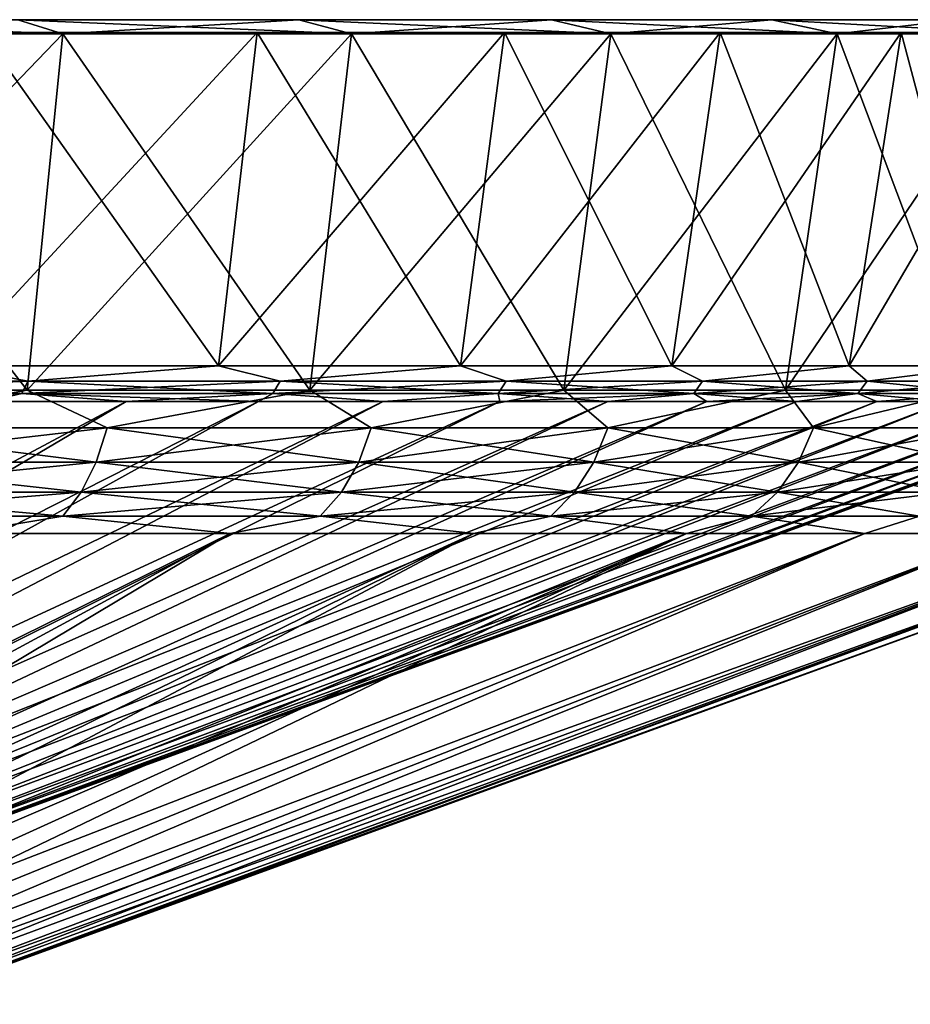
# Model space of a CAD drawing. Header units: metres. Extents: x -109 to 109, y -63 to 140.
# Tile 201 of 256: x -58.5 to -48.97, y 129.47 to 140. Entities that reach past the tile are written whole.
import ezdxf

# ---------------------------------------------------------------- set-up
doc = ezdxf.new("R2010")
doc.units = ezdxf.units.M
doc.layers.add('solid_502308_SW0001', color=7, linetype='CONTINUOUS')

msp = doc.modelspace()

# ---------------------------------------------------------------- linework, layer by layer
at = {"layer": 'solid_502308_SW0001'}
for points in [[(-45.081463, 140, -3.814986), (-107.918533, 140, -3.814986), (-108.149307, 140)], [(-44.850693, 140), (-45.081463, 140, -3.814986), (-108.149307, 140)], [(-107.918533, 140, 3.814986), (-44.850693, 140), (-108.149307, 140)], [(-45.770424, 140, -7.574361), (-107.229576, 140, -7.574361), (-107.918533, 140, -3.814986)], [(-45.081463, 140, -3.814986), (-45.770424, 140, -7.574361), (-107.918533, 140, -3.814986)], [(-107.918533, 140, 3.814986), (-45.081463, 140, 3.814986), (-44.850693, 140)], [(-107.918533, 140, 3.814986), (-107.229576, 140, 7.574361), (-45.081463, 140, 3.814986)], [(-46.907372, 140, -11.222939), (-106.092628, 140, -11.222939), (-107.229576, 140, -7.574361)], [(-45.770424, 140, -7.574361), (-46.907372, 140, -11.222939), (-107.229576, 140, -7.574361)], [(-107.229576, 140, 7.574361), (-45.770424, 140, 7.574361), (-45.081463, 140, 3.814986)], [(-107.229576, 140, 7.574361), (-106.092628, 140, 11.222939), (-45.770424, 140, 7.574361)], [(-48.475945, 140, -14.708169), (-104.524055, 140, -14.708169), (-106.092628, 140, -11.222939)], [(-46.907372, 140, -11.222939), (-48.475945, 140, -14.708169), (-106.092628, 140, -11.222939)], [(-106.092628, 140, 11.222939), (-46.907372, 140, 11.222939), (-45.770424, 140, 7.574361)], [(-106.092628, 140, 11.222939), (-104.524055, 140, 14.708169), (-46.907372, 140, 11.222939)], [(-50.453014, 140, -17.97867), (-102.546989, 140, -17.97867), (-104.524055, 140, -14.708169)], [(-48.475945, 140, -14.708169), (-50.453014, 140, -17.97867), (-104.524055, 140, -14.708169)], [(-104.524055, 140, 14.708169), (-48.475945, 140, 14.708169), (-46.907372, 140, 11.222939)], [(-104.524055, 140, 14.708169), (-102.546989, 140, 17.97867), (-48.475945, 140, 14.708169)], [(-52.810112, 140, -20.987326), (-100.189888, 140, -20.987326), (-102.546989, 140, -17.97867)], [(-50.453014, 140, -17.97867), (-52.810112, 140, -20.987326), (-102.546989, 140, -17.97867)], [(-102.546989, 140, 17.97867), (-50.453014, 140, 17.97867), (-48.475945, 140, 14.708169)], [(-102.546989, 140, 17.97867), (-100.189888, 140, 20.987326), (-50.453014, 140, 17.97867)], [(-55.512733, 140, -23.689938), (-97.487267, 140, -23.689938), (-100.189888, 140, -20.987326)], [(-52.810112, 140, -20.987326), (-55.512733, 140, -23.689938), (-100.189888, 140, -20.987326)], [(-100.189888, 140, 20.987326), (-52.810112, 140, 20.987326), (-50.453014, 140, 17.97867)], [(-100.189888, 140, 20.987326), (-97.487267, 140, 23.689938), (-52.810112, 140, 20.987326)], [(-55.512733, 140, -23.689938), (-58.521206, 140, -26.046907), (-97.487267, 140, -23.689938)], [(-97.487267, 140, 23.689938), (-55.512733, 140, 23.689938), (-52.810112, 140, 20.987326)], [(-97.487267, 140, 23.689938), (-94.47879, 140, 26.046907), (-55.512733, 140, 23.689938)], [(-94.47879, 140, 26.046907), (-58.521206, 140, 26.046907), (-55.512733, 140, 23.689938)], [(-58.037838, 139.850006, 26.746935), (-58.521206, 140, 26.046907), (-61.791977, 140, 28.02413)], [(-61.396564, 139.850006, 28.777357), (-58.037838, 139.850006, 26.746935), (-61.791977, 140, 28.02413)], [(-58.037838, 139.850006, -26.746935), (-61.396564, 139.850006, -28.777357), (-58.521206, 140, -26.046907)], [(-58.037838, 139.850006, -26.746935), (-58.521206, 140, -26.046907), (-55.512733, 140, -23.689938)], [(-54.948551, 139.850006, 24.326633), (-55.512733, 140, 23.689938), (-58.521206, 140, 26.046907)], [(-58.037838, 139.850006, 26.746935), (-54.948551, 139.850006, 24.326633), (-58.521206, 140, 26.046907)], [(-54.948551, 139.850006, -24.326633), (-58.037838, 139.850006, -26.746935), (-55.512733, 140, -23.689938)], [(-54.948551, 139.850006, -24.326633), (-55.512733, 140, -23.689938), (-52.810112, 140, -20.987326)], [(-52.17342, 139.850006, 21.551506), (-52.810112, 140, 20.987326), (-55.512733, 140, 23.689938)], [(-54.948551, 139.850006, 24.326633), (-52.17342, 139.850006, 21.551506), (-55.512733, 140, 23.689938)], [(-52.17342, 139.850006, -21.551506), (-54.948551, 139.850006, -24.326633), (-52.810112, 140, -20.987326)], [(-52.17342, 139.850006, -21.551506), (-52.810112, 140, -20.987326), (-50.453014, 140, -17.97867)], [(-49.752979, 139.850006, 18.462038), (-50.453014, 140, 17.97867), (-52.810112, 140, 20.987326)], [(-52.17342, 139.850006, 21.551506), (-49.752979, 139.850006, 18.462038), (-52.810112, 140, 20.987326)], [(-49.752979, 139.850006, -18.462038), (-52.17342, 139.850006, -21.551506), (-50.453014, 140, -17.97867)], [(-49.752979, 139.850006, -18.462038), (-50.453014, 140, -17.97867), (-48.475945, 140, -14.708169)], [(-47.722721, 139.850006, 15.103584), (-48.475945, 140, 14.708169), (-50.453014, 140, 17.97867)], [(-49.752979, 139.850006, 18.462038), (-47.722721, 139.850006, 15.103584), (-50.453014, 140, 17.97867)], [(-47.722721, 139.850006, -15.103584), (-49.752979, 139.850006, -18.462038), (-48.475945, 140, -14.708169)], [(-55.957188, 139.862152, 23.188175), (-56.37392, 136.297623, 22.717672), (-59.258976, 136.297623, 24.977966)], [(-58.902039, 139.862152, 25.495293), (-55.957188, 139.862152, 23.188175), (-59.258976, 136.297623, 24.977966)], [(-58.902039, 139.862152, -25.495293), (-59.258961, 136.297623, -24.977957), (-56.373917, 136.297623, -22.717669)], [(-55.957188, 139.862152, -23.188175), (-55.957188, 139.862152, 23.188175), (-58.902039, 139.862152, 25.495293)], [(-55.957188, 139.862152, -23.188175), (-58.902039, 139.862152, 25.495293), (-58.902039, 139.862152, -25.495293)], [(-55.957188, 139.862152, -23.188175), (-58.902039, 139.862152, -25.495293), (-56.373917, 136.297623, -22.717669)], [(-53.311825, 139.862152, 20.542814), (-53.78236, 136.297623, 20.126116), (-56.37392, 136.297623, 22.717672)], [(-55.957188, 139.862152, 23.188175), (-53.311825, 139.862152, 20.542814), (-56.37392, 136.297623, 22.717672)], [(-55.957188, 139.862152, -23.188175), (-56.373917, 136.297623, -22.717669), (-53.782341, 136.297623, -20.126095)], [(-53.311825, 139.862152, -20.542814), (-53.311825, 139.862152, 20.542814), (-55.957188, 139.862152, 23.188175)], [(-53.311825, 139.862152, -20.542814), (-55.957188, 139.862152, 23.188175), (-55.957188, 139.862152, -23.188175)], [(-53.311825, 139.862152, -20.542814), (-55.957188, 139.862152, -23.188175), (-53.782341, 136.297623, -20.126095)], [(-51.004707, 139.862152, 17.597961), (-51.522041, 136.297623, 17.241035), (-53.78236, 136.297623, 20.126116)], [(-53.311825, 139.862152, 20.542814), (-51.004707, 139.862152, 17.597961), (-53.78236, 136.297623, 20.126116)], [(-53.311825, 139.862152, -20.542814), (-53.782341, 136.297623, -20.126095), (-51.522038, 136.297623, -17.241032)], [(-51.004707, 139.862152, -17.597961), (-51.004707, 139.862152, 17.597961), (-53.311825, 139.862152, 20.542814)], [(-51.004707, 139.862152, -17.597961), (-53.311825, 139.862152, 20.542814), (-53.311825, 139.862152, -20.542814)], [(-51.004707, 139.862152, -17.597961), (-53.311825, 139.862152, -20.542814), (-51.522038, 136.297623, -17.241032)], [(-49.069427, 139.862152, 14.396585), (-49.625965, 136.297623, 14.104541), (-51.522041, 136.297623, 17.241035)], [(-51.004707, 139.862152, 17.597961), (-49.069427, 139.862152, 14.396585), (-51.522041, 136.297623, 17.241035)], [(-51.004707, 139.862152, -17.597961), (-51.522038, 136.297623, -17.241032), (-49.625977, 136.297623, -14.104562)], [(-49.069427, 139.862152, -14.396585), (-49.069427, 139.862152, 14.396585), (-51.004707, 139.862152, 17.597961)], [(-49.069427, 139.862152, -14.396585), (-51.004707, 139.862152, 17.597961), (-51.004707, 139.862152, -17.597961)], [(-49.069427, 139.862152, -14.396585), (-51.004707, 139.862152, -17.597961), (-49.625977, 136.297623, -14.104562)], [(-49.069427, 139.862152, -14.396585), (-49.625977, 136.297623, -14.104562), (-48.121803, 136.297623, -10.762416)], [(-47.534149, 139.862152, 10.985328), (-48.121799, 136.297623, 10.762413), (-49.625965, 136.297623, 14.104541)], [(-49.069427, 139.862152, 14.396585), (-47.534149, 139.862152, 10.985328), (-49.625965, 136.297623, 14.104541)], [(-47.534149, 139.862152, -10.985328), (-47.534149, 139.862152, 10.985328), (-49.069427, 139.862152, 14.396585)], [(-47.534149, 139.862152, -10.985328), (-49.069427, 139.862152, 14.396585), (-49.069427, 139.862152, -14.396585)], [(-47.534149, 139.862152, -10.985328), (-49.069427, 139.862152, -14.396585), (-48.121803, 136.297623, -10.762416)], [(-61.708935, 136.037155, 28.182024), (-58.419804, 136.037155, 26.193674), (-61.396564, 139.850006, 28.777357)], [(-61.708935, 136.037155, -28.182024), (-61.396564, 139.850006, -28.777357), (-58.037838, 139.850006, -26.746935)], [(-58.419807, 136.037155, -26.193676), (-61.708935, 136.037155, -28.182024), (-58.037838, 139.850006, -26.746935)], [(-58.419804, 136.037155, 26.193674), (-58.037838, 139.850006, 26.746935), (-61.396564, 139.850006, 28.777357)], [(-58.419807, 136.037155, -26.193676), (-58.037838, 139.850006, -26.746935), (-54.948551, 139.850006, -24.326633)], [(-55.394337, 136.037155, -23.82337), (-58.419807, 136.037155, -26.193676), (-54.948551, 139.850006, -24.326633)], [(-58.419804, 136.037155, 26.193674), (-55.394337, 136.037155, 23.82337), (-58.037838, 139.850006, 26.746935)], [(-55.394337, 136.037155, 23.82337), (-54.948551, 139.850006, 24.326633), (-58.037838, 139.850006, 26.746935)], [(-55.394337, 136.037155, 23.82337), (-52.676628, 136.037155, 21.105661), (-54.948551, 139.850006, 24.326633)], [(-55.394337, 136.037155, -23.82337), (-54.948551, 139.850006, -24.326633), (-52.17342, 139.850006, -21.551506)], [(-52.676628, 136.037155, -21.105661), (-55.394337, 136.037155, -23.82337), (-52.17342, 139.850006, -21.551506)], [(-52.676628, 136.037155, 21.105661), (-52.17342, 139.850006, 21.551506), (-54.948551, 139.850006, 24.326633)], [(-52.676628, 136.037155, 21.105661), (-50.30632, 136.037155, 18.080187), (-52.17342, 139.850006, 21.551506)], [(-52.676628, 136.037155, -21.105661), (-52.17342, 139.850006, -21.551506), (-49.752979, 139.850006, -18.462038)], [(-50.30632, 136.037155, -18.080189), (-52.676628, 136.037155, -21.105661), (-49.752979, 139.850006, -18.462038)], [(-50.30632, 136.037155, 18.080187), (-49.752979, 139.850006, 18.462038), (-52.17342, 139.850006, 21.551506)], [(-50.30632, 136.037155, 18.080187), (-48.317978, 136.037155, 14.791065), (-49.752979, 139.850006, 18.462038)], [(-50.30632, 136.037155, -18.080189), (-49.752979, 139.850006, -18.462038), (-47.722721, 139.850006, -15.103584)], [(-48.317978, 136.037155, -14.791065), (-50.30632, 136.037155, -18.080189), (-47.722721, 139.850006, -15.103584)], [(-48.317978, 136.037155, 14.791065), (-47.722721, 139.850006, 15.103584), (-49.752979, 139.850006, 18.462038)], [(-58.411362, 136.134613, 24.297256), (-61.354412, 136.134613, 26.232929), (-59.258976, 136.297623, 24.977966)], [(-61.354412, 136.134613, -26.232929), (-58.411362, 136.134613, -24.297256), (-59.258961, 136.297623, -24.977957)], [(-58.411362, 136.134613, 24.297256), (-59.258976, 136.297623, 24.977966), (-56.37392, 136.297623, 22.717672)], [(-58.411362, 136.134613, -24.297256), (-56.373917, 136.297623, -22.717669), (-59.258961, 136.297623, -24.977957)], [(-55.712933, 136.134613, 22.033005), (-58.411362, 136.134613, 24.297256), (-56.37392, 136.297623, 22.717672)], [(-58.411362, 136.134613, -24.297256), (-55.712933, 136.134613, -22.033005), (-56.373917, 136.297623, -22.717669)], [(-55.712933, 136.134613, 22.033005), (-56.37392, 136.297623, 22.717672), (-53.78236, 136.297623, 20.126116)], [(-55.712933, 136.134613, -22.033005), (-53.782341, 136.297623, -20.126095), (-56.373917, 136.297623, -22.717669)], [(-53.295612, 136.134613, 19.470793), (-55.712933, 136.134613, 22.033005), (-53.78236, 136.297623, 20.126116)], [(-55.712933, 136.134613, -22.033005), (-53.295612, 136.134613, -19.470793), (-53.782341, 136.297623, -20.126095)], [(-53.295612, 136.134613, 19.470793), (-53.78236, 136.297623, 20.126116), (-51.522041, 136.297623, 17.241035)], [(-53.295612, 136.134613, -19.470793), (-51.522038, 136.297623, -17.241032), (-53.782341, 136.297623, -20.126095)], [(-51.192089, 136.134613, 16.645273), (-53.295612, 136.134613, 19.470793), (-51.522041, 136.297623, 17.241035)], [(-53.295612, 136.134613, -19.470793), (-51.192089, 136.134613, -16.645273), (-51.522038, 136.297623, -17.241032)], [(-51.192089, 136.134613, 16.645273), (-51.522041, 136.297623, 17.241035), (-49.625965, 136.297623, 14.104541)], [(-51.192089, 136.134613, -16.645273), (-49.625977, 136.297623, -14.104562), (-51.522038, 136.297623, -17.241032)], [(-49.430817, 136.134613, 13.594656), (-51.192089, 136.134613, 16.645273), (-49.625965, 136.297623, 14.104541)], [(-51.192089, 136.134613, -16.645273), (-49.430817, 136.134613, -13.594656), (-49.625977, 136.297623, -14.104562)], [(-49.430817, 136.134613, -13.594656), (-48.121803, 136.297623, -10.762416), (-49.625977, 136.297623, -14.104562)], [(-49.430817, 136.134613, 13.594656), (-49.625965, 136.297623, 14.104541), (-48.121799, 136.297623, 10.762413)], [(-48.035603, 136.134613, 10.360193), (-49.430817, 136.134613, 13.594656), (-48.121799, 136.297623, 10.762413)], [(-49.430817, 136.134613, -13.594656), (-48.035603, 136.134613, -10.360193), (-48.121803, 136.297623, -10.762416)], [(-61.410263, 136.001434, -26.136189), (-58.478069, 136.001434, -24.207653), (-61.354412, 136.134613, -26.232929)], [(-61.410263, 136.001434, 26.136189), (-61.354412, 136.134613, 26.232929), (-58.411362, 136.134613, 24.297256)], [(-58.478069, 136.001434, 24.207653), (-61.410263, 136.001434, 26.136189), (-58.411362, 136.134613, 24.297256)], [(-58.478069, 136.001434, -24.207653), (-58.411362, 136.134613, -24.297256), (-61.354412, 136.134613, -26.232929)], [(-58.478069, 136.001434, -24.207653), (-55.789589, 136.001434, -21.951752), (-58.411362, 136.134613, -24.297256)], [(-58.478069, 136.001434, 24.207653), (-58.411362, 136.134613, 24.297256), (-55.712933, 136.134613, 22.033005)], [(-55.789589, 136.001434, 21.951752), (-58.478069, 136.001434, 24.207653), (-55.712933, 136.134613, 22.033005)], [(-55.789589, 136.001434, -21.951752), (-55.712933, 136.134613, -22.033005), (-58.411362, 136.134613, -24.297256)], [(-55.789589, 136.001434, -21.951752), (-53.381184, 136.001434, -19.398991), (-55.712933, 136.134613, -22.033005)], [(-55.789589, 136.001434, 21.951752), (-55.712933, 136.134613, 22.033005), (-53.295612, 136.134613, 19.470793)], [(-53.381184, 136.001434, 19.398991), (-55.789589, 136.001434, 21.951752), (-53.295612, 136.134613, 19.470793)], [(-53.381184, 136.001434, -19.398991), (-53.295612, 136.134613, -19.470793), (-55.712933, 136.134613, -22.033005)], [(-53.381184, 136.001434, -19.398991), (-51.285419, 136.001434, -16.583891), (-53.295612, 136.134613, -19.470793)], [(-53.381184, 136.001434, 19.398991), (-53.295612, 136.134613, 19.470793), (-51.192089, 136.134613, 16.645273)], [(-51.285419, 136.001434, 16.583891), (-53.381184, 136.001434, 19.398991), (-51.192089, 136.134613, 16.645273)], [(-51.285419, 136.001434, -16.583891), (-51.192089, 136.134613, -16.645273), (-53.295612, 136.134613, -19.470793)], [(-51.285419, 136.001434, -16.583891), (-49.53064, 136.001434, -13.544522), (-51.192089, 136.134613, -16.645273)], [(-51.285419, 136.001434, 16.583891), (-51.192089, 136.134613, 16.645273), (-49.430817, 136.134613, 13.594656)], [(-49.53064, 136.001434, 13.544522), (-51.285419, 136.001434, 16.583891), (-49.430817, 136.134613, 13.594656)], [(-49.53064, 136.001434, -13.544522), (-49.430817, 136.134613, -13.594656), (-51.192089, 136.134613, -16.645273)], [(-49.53064, 136.001434, -13.544522), (-48.140572, 136.001434, -10.321987), (-49.430817, 136.134613, -13.594656)], [(-49.53064, 136.001434, 13.544522), (-49.430817, 136.134613, 13.594656), (-48.035603, 136.134613, 10.360193)], [(-48.140572, 136.001434, 10.321987), (-49.53064, 136.001434, 13.544522), (-48.035603, 136.134613, 10.360193)], [(-48.140572, 136.001434, -10.321987), (-48.035603, 136.134613, -10.360193), (-49.430817, 136.134613, -13.594656)], [(-60.643543, 135.636414, 27.464191), (-58.419804, 136.037155, 26.193674), (-61.708935, 136.037155, 28.182024)], [(-60.643543, 135.636414, -27.464191), (-61.708935, 136.037155, -28.182024), (-58.419807, 136.037155, -26.193676)], [(-58.478069, 136.001434, 24.207653), (-60.409622, 135.914612, 25.354406), (-61.410263, 136.001434, 26.136189)], [(-61.410263, 136.001434, -26.136189), (-58.849342, 135.914612, -24.294041), (-58.478069, 136.001434, -24.207653)], [(-57.562359, 135.636414, 25.437666), (-58.419804, 136.037155, 26.193674), (-60.643543, 135.636414, 27.464191)], [(-60.643543, 135.636414, -27.464191), (-58.419807, 136.037155, -26.193676), (-57.562359, 135.636414, -25.437666)], [(-58.478069, 136.001434, 24.207653), (-58.849354, 135.914612, 24.29405), (-60.409622, 135.914612, 25.354406)], [(-58.478069, 136.001434, 24.207653), (-57.358746, 135.914612, 23.137815), (-58.849354, 135.914612, 24.29405)], [(-58.478069, 136.001434, -24.207653), (-58.849342, 135.914612, -24.294041), (-57.358742, 135.914612, -23.137812)], [(-55.789589, 136.001434, 21.951752), (-57.358746, 135.914612, 23.137815), (-58.478069, 136.001434, 24.207653)], [(-58.478069, 136.001434, -24.207653), (-57.358742, 135.914612, -23.137812), (-55.94368, 135.914612, -21.890266)], [(-58.478069, 136.001434, -24.207653), (-55.94368, 135.914612, -21.890266), (-55.789589, 136.001434, -21.951752)], [(-57.562359, 135.636414, -25.437666), (-58.419807, 136.037155, -26.193676), (-55.394337, 136.037155, -23.82337)], [(-57.562359, 135.636414, 25.437666), (-55.394337, 136.037155, 23.82337), (-58.419804, 136.037155, 26.193674)], [(-54.737278, 135.636414, 23.067139), (-55.394337, 136.037155, 23.82337), (-57.562359, 135.636414, 25.437666)], [(-57.562359, 135.636414, -25.437666), (-55.394337, 136.037155, -23.82337), (-54.737278, 135.636414, -23.067139)], [(-55.789589, 136.001434, 21.951752), (-55.943687, 135.914612, 21.890274), (-57.358746, 135.914612, 23.137815)], [(-55.789589, 136.001434, 21.951752), (-54.609756, 135.914612, 20.556345), (-55.943687, 135.914612, 21.890274)], [(-55.789589, 136.001434, -21.951752), (-55.94368, 135.914612, -21.890266), (-54.609737, 135.914612, -20.556324)], [(-53.381184, 136.001434, 19.398991), (-54.609756, 135.914612, 20.556345), (-55.789589, 136.001434, 21.951752)], [(-55.789589, 136.001434, -21.951752), (-54.609737, 135.914612, -20.556324), (-53.381184, 136.001434, -19.398991)], [(-54.737278, 135.636414, 23.067139), (-52.676628, 136.037155, 21.105661), (-55.394337, 136.037155, 23.82337)], [(-54.737278, 135.636414, -23.067139), (-55.394337, 136.037155, -23.82337), (-52.676628, 136.037155, -21.105661)], [(-52.206497, 135.636414, 20.384668), (-52.676628, 136.037155, 21.105661), (-54.737278, 135.636414, 23.067139)], [(-54.737278, 135.636414, -23.067139), (-52.676628, 136.037155, -21.105661), (-52.206497, 135.636414, -20.384668)], [(-53.381184, 136.001434, 19.398991), (-53.362206, 135.914612, 19.141279), (-54.609756, 135.914612, 20.556345)], [(-53.381184, 136.001434, -19.398991), (-54.609737, 135.914612, -20.556324), (-53.362186, 135.914612, -19.141256)], [(-51.285419, 136.001434, 16.583891), (-53.362206, 135.914612, 19.141279), (-53.381184, 136.001434, 19.398991)], [(-53.381184, 136.001434, -19.398991), (-53.362186, 135.914612, -19.141256), (-52.205952, 135.914612, -17.650644)], [(-53.381184, 136.001434, -19.398991), (-52.205952, 135.914612, -17.650644), (-51.285419, 136.001434, -16.583891)], [(-51.285419, 136.001434, 16.583891), (-52.205959, 135.914612, 17.650658), (-53.362206, 135.914612, 19.141279)], [(-52.206497, 135.636414, 20.384668), (-50.30632, 136.037155, 18.080187), (-52.676628, 136.037155, 21.105661)], [(-52.206497, 135.636414, -20.384668), (-52.676628, 136.037155, -21.105661), (-50.30632, 136.037155, -18.080189)], [(-50.004246, 135.636414, 17.426533), (-50.30632, 136.037155, 18.080187), (-52.206497, 135.636414, 20.384668)], [(-52.206497, 135.636414, -20.384668), (-50.30632, 136.037155, -18.080189), (-50.004246, 135.636414, -17.426533)], [(-51.285419, 136.001434, 16.583891), (-51.145592, 135.914612, 16.090372), (-52.205959, 135.914612, 17.650658)], [(-51.285419, 136.001434, -16.583891), (-52.205952, 135.914612, -17.650644), (-51.145592, 135.914612, -16.090376)], [(-49.53064, 136.001434, 13.544522), (-51.145592, 135.914612, 16.090372), (-51.285419, 136.001434, 16.583891)], [(-51.285419, 136.001434, -16.583891), (-51.145592, 135.914612, -16.090376), (-50.185299, 135.914612, -14.466606)], [(-51.285419, 136.001434, -16.583891), (-50.185299, 135.914612, -14.466606), (-49.53064, 136.001434, -13.544522)], [(-49.53064, 136.001434, 13.544522), (-50.185291, 135.914612, 14.466588), (-51.145592, 135.914612, 16.090372)], [(-50.004246, 135.636414, 17.426533), (-48.317978, 136.037155, 14.791065), (-50.30632, 136.037155, 18.080187)], [(-50.004246, 135.636414, -17.426533), (-50.30632, 136.037155, -18.080189), (-48.317978, 136.037155, -14.791065)], [(-49.53064, 136.001434, -13.544522), (-50.185299, 135.914612, -14.466606), (-49.328861, 135.914612, -12.785745)], [(-49.53064, 136.001434, 13.544522), (-49.32885, 135.914612, 12.785725), (-50.185291, 135.914612, 14.466588)], [(-48.160305, 135.636414, 14.232731), (-48.317978, 136.037155, 14.791065), (-50.004246, 135.636414, 17.426533)], [(-50.004246, 135.636414, -17.426533), (-48.317978, 136.037155, -14.791065), (-48.160305, 135.636414, -14.232731)], [(-48.140572, 136.001434, 10.321987), (-49.32885, 135.914612, 12.785725), (-49.53064, 136.001434, 13.544522)], [(-49.53064, 136.001434, -13.544522), (-49.328861, 135.914612, -12.785745), (-48.579651, 135.914612, -11.054421)], [(-49.53064, 136.001434, -13.544522), (-48.579651, 135.914612, -11.054421), (-48.140572, 136.001434, -10.321987)], [(-48.140572, 136.001434, 10.321987), (-48.579647, 135.914612, 11.054415), (-49.32885, 135.914612, 12.785725)], [(-57.358746, 135.914612, 23.137815), (-65.896332, 130.878403, 12.237243), (-66.796349, 130.878403, 12.962526)], [(-58.849354, 135.914612, 24.29405), (-57.358746, 135.914612, 23.137815), (-66.796349, 130.878403, 12.962526)], [(-57.358742, 135.914612, -23.137812), (-66.796349, 130.878403, -12.962525), (-65.896332, 130.878403, -12.237242)], [(-57.358742, 135.914612, -23.137812), (-58.849342, 135.914612, -24.294041), (-66.796349, 130.878403, -12.962525)], [(-55.943687, 135.914612, 21.890274), (-65.050354, 130.878403, 11.449605), (-65.896332, 130.878403, 12.237243)], [(-57.358746, 135.914612, 23.137815), (-55.943687, 135.914612, 21.890274), (-65.896332, 130.878403, 12.237243)], [(-55.94368, 135.914612, -21.890266), (-65.896332, 130.878403, -12.237242), (-65.050346, 130.878403, -11.449605)], [(-55.94368, 135.914612, -21.890266), (-57.358742, 135.914612, -23.137812), (-65.896332, 130.878403, -12.237242)], [(-54.609756, 135.914612, 20.556345), (-64.262718, 130.878403, 10.603626), (-65.050354, 130.878403, 11.449605)], [(-55.943687, 135.914612, 21.890274), (-54.609756, 135.914612, 20.556345), (-65.050354, 130.878403, 11.449605)], [(-54.609737, 135.914612, -20.556324), (-65.050346, 130.878403, -11.449605), (-64.262718, 130.878403, -10.603625)], [(-54.609737, 135.914612, -20.556324), (-55.94368, 135.914612, -21.890266), (-65.050346, 130.878403, -11.449605)], [(-53.362206, 135.914612, 19.141279), (-63.537445, 130.878403, 9.703612), (-64.262718, 130.878403, 10.603626)], [(-54.609756, 135.914612, 20.556345), (-53.362206, 135.914612, 19.141279), (-64.262718, 130.878403, 10.603626)], [(-53.362186, 135.914612, -19.141256), (-64.262718, 130.878403, -10.603625), (-63.537445, 130.878403, -9.703612)], [(-53.362186, 135.914612, -19.141256), (-54.609737, 135.914612, -20.556324), (-64.262718, 130.878403, -10.603625)], [(-52.205959, 135.914612, 17.650658), (-62.878223, 130.878403, 8.754151), (-63.537445, 130.878403, 9.703612)], [(-53.362206, 135.914612, 19.141279), (-52.205959, 135.914612, 17.650658), (-63.537445, 130.878403, 9.703612)], [(-52.205952, 135.914612, -17.650644), (-63.537445, 130.878403, -9.703612), (-62.878223, 130.878403, -8.75415)], [(-52.205952, 135.914612, -17.650644), (-53.362186, 135.914612, -19.141256), (-63.537445, 130.878403, -9.703612)], [(-50.185291, 135.914612, 14.466588), (-62.288418, 130.878403, 7.760083), (-62.878223, 130.878403, 8.754151)], [(-51.145592, 135.914612, 16.090372), (-50.185291, 135.914612, 14.466588), (-62.878223, 130.878403, 8.754151)], [(-52.205959, 135.914612, 17.650658), (-51.145592, 135.914612, 16.090372), (-62.878223, 130.878403, 8.754151)], [(-51.145592, 135.914612, -16.090376), (-62.878223, 130.878403, -8.75415), (-62.288418, 130.878403, -7.760082)], [(-51.145592, 135.914612, -16.090376), (-52.205952, 135.914612, -17.650644), (-62.878223, 130.878403, -8.75415)], [(-49.32885, 135.914612, 12.785725), (-61.77103, 130.878403, 6.726471), (-62.288418, 130.878403, 7.760083)], [(-50.185291, 135.914612, 14.466588), (-49.32885, 135.914612, 12.785725), (-62.288418, 130.878403, 7.760083)], [(-49.328861, 135.914612, -12.785745), (-62.288418, 130.878403, -7.760082), (-61.77103, 130.878403, -6.72647)], [(-50.185299, 135.914612, -14.466606), (-51.145592, 135.914612, -16.090376), (-62.288418, 130.878403, -7.760082)], [(-49.328861, 135.914612, -12.785745), (-50.185299, 135.914612, -14.466606), (-62.288418, 130.878403, -7.760082)], [(-48.579647, 135.914612, 11.054415), (-61.328697, 130.878403, 5.658583), (-61.77103, 130.878403, 6.726471)], [(-49.32885, 135.914612, 12.785725), (-48.579647, 135.914612, 11.054415), (-61.77103, 130.878403, 6.726471)], [(-48.579651, 135.914612, -11.054421), (-61.77103, 130.878403, -6.72647), (-61.328697, 130.878403, -5.658582)], [(-48.579651, 135.914612, -11.054421), (-49.328861, 135.914612, -12.785745), (-61.77103, 130.878403, -6.72647)], [(-47.940636, 135.914612, 9.279479), (-60.963676, 130.878403, 4.561859), (-61.328697, 130.878403, 5.658583)], [(-48.579647, 135.914612, 11.054415), (-47.940636, 135.914612, 9.279479), (-61.328697, 130.878403, 5.658583)], [(-47.940632, 135.914612, -9.279473), (-61.328697, 130.878403, -5.658582), (-60.963676, 130.878403, -4.561858)], [(-47.940632, 135.914612, -9.279473), (-48.579651, 135.914612, -11.054421), (-61.328697, 130.878403, -5.658582)], [(-47.414326, 135.914612, 7.467911), (-60.677822, 130.878403, 3.44189), (-60.963676, 130.878403, 4.561859)], [(-47.940636, 135.914612, 9.279479), (-47.414326, 135.914612, 7.467911), (-60.963676, 130.878403, 4.561859)], [(-47.414326, 135.914612, -7.467907), (-60.963676, 130.878403, -4.561858), (-60.677822, 130.878403, -3.44189)], [(-47.414326, 135.914612, -7.467907), (-47.940632, 135.914612, -9.279473), (-60.963676, 130.878403, -4.561858)], [(-47.002808, 135.914612, 5.626869), (-60.472591, 130.878403, 2.304381), (-60.677822, 130.878403, 3.44189)], [(-47.414326, 135.914612, 7.467911), (-47.002808, 135.914612, 5.626869), (-60.677822, 130.878403, 3.44189)], [(-47.002808, 135.914612, -5.626868), (-60.677822, 130.878403, -3.44189), (-60.472591, 130.878403, -2.304381)], [(-47.002808, 135.914612, -5.626868), (-47.414326, 135.914612, -7.467907), (-60.677822, 130.878403, -3.44189)], [(-46.707699, 135.914612, 3.763622), (-60.349037, 130.878403, 1.155128), (-60.472591, 130.878403, 2.304381)], [(-47.002808, 135.914612, 5.626869), (-46.707699, 135.914612, 3.763622), (-60.472591, 130.878403, 2.304381)], [(-46.707699, 135.914612, -3.76362), (-60.472591, 130.878403, -2.304381), (-60.349037, 130.878403, -1.155127)], [(-46.707699, 135.914612, -3.76362), (-47.002808, 135.914612, -5.626868), (-60.472591, 130.878403, -2.304381)], [(-46.470913, 135.914612), (-60.307781, 130.878403), (-60.349037, 130.878403, 1.155128)], [(-46.530167, 135.914612, 1.885524), (-46.470913, 135.914612), (-60.349037, 130.878403, 1.155128)], [(-46.707699, 135.914612, 3.763622), (-46.530167, 135.914612, 1.885524), (-60.349037, 130.878403, 1.155128)], [(-46.530167, 135.914612, -1.885521), (-60.349037, 130.878403, -1.155127), (-60.307781, 130.878403)], [(-46.530167, 135.914612, -1.885521), (-46.707699, 135.914612, -3.76362), (-60.349037, 130.878403, -1.155127)], [(-46.530167, 135.914612, -1.885521), (-60.307781, 130.878403), (-46.470913, 135.914612)], [(-57.562359, 135.636414, -25.437666), (-57.679581, 135.266769, -25.280212), (-60.741688, 135.266769, -27.294195)], [(-60.643543, 135.636414, -27.464191), (-57.562359, 135.636414, -25.437666), (-60.741688, 135.266769, -27.294195)], [(-60.643543, 135.636414, 27.464191), (-60.741688, 135.266769, 27.294195), (-57.679581, 135.266769, 25.280212)], [(-57.562359, 135.636414, 25.437666), (-60.643543, 135.636414, 27.464191), (-57.679581, 135.266769, 25.280212)], [(-54.737278, 135.636414, -23.067139), (-54.871983, 135.266769, -22.92436), (-57.679581, 135.266769, -25.280212)], [(-57.562359, 135.636414, -25.437666), (-54.737278, 135.636414, -23.067139), (-57.679581, 135.266769, -25.280212)], [(-57.562359, 135.636414, 25.437666), (-57.679581, 135.266769, 25.280212), (-54.871983, 135.266769, 22.92436)], [(-54.737278, 135.636414, 23.067139), (-57.562359, 135.636414, 25.437666), (-54.871983, 135.266769, 22.92436)], [(-52.206497, 135.636414, -20.384668), (-52.356869, 135.266769, -20.258493), (-54.871983, 135.266769, -22.92436)], [(-54.737278, 135.636414, -23.067139), (-52.206497, 135.636414, -20.384668), (-54.871983, 135.266769, -22.92436)], [(-54.737278, 135.636414, 23.067139), (-54.871983, 135.266769, 22.92436), (-52.356869, 135.266769, 20.258493)], [(-52.206497, 135.636414, 20.384668), (-54.737278, 135.636414, 23.067139), (-52.356869, 135.266769, 20.258493)], [(-50.004246, 135.636414, -17.426533), (-50.168247, 135.266769, -17.318666), (-52.356869, 135.266769, -20.258493)], [(-52.206497, 135.636414, -20.384668), (-50.004246, 135.636414, -17.426533), (-52.356869, 135.266769, -20.258493)], [(-52.206497, 135.636414, 20.384668), (-52.356869, 135.266769, 20.258493), (-50.168247, 135.266769, 17.318666)], [(-50.004246, 135.636414, 17.426533), (-52.206497, 135.636414, 20.384668), (-50.168247, 135.266769, 17.318666)], [(-48.160305, 135.636414, -14.232731), (-48.33572, 135.266769, -14.144633), (-50.168247, 135.266769, -17.318666)], [(-50.004246, 135.636414, -17.426533), (-48.160305, 135.636414, -14.232731), (-50.168247, 135.266769, -17.318666)], [(-50.004246, 135.636414, 17.426533), (-50.168247, 135.266769, 17.318666), (-48.33572, 135.266769, 14.144633)], [(-48.160305, 135.636414, 14.232731), (-50.004246, 135.636414, 17.426533), (-48.33572, 135.266769, 14.144633)], [(-57.679581, 135.266769, -25.280212), (-57.840172, 134.94606, -25.064501), (-60.876152, 134.94606, -27.061298)], [(-60.741688, 135.266769, -27.294195), (-57.679581, 135.266769, -25.280212), (-60.876152, 134.94606, -27.061298)], [(-60.741688, 135.266769, 27.294195), (-60.876152, 134.94606, 27.061298), (-57.840172, 134.94606, 25.064501)], [(-57.679581, 135.266769, 25.280212), (-60.741688, 135.266769, 27.294195), (-57.840172, 134.94606, 25.064501)], [(-54.871983, 135.266769, -22.92436), (-55.05653, 134.94606, -22.72875), (-57.840172, 134.94606, -25.064501)], [(-57.679581, 135.266769, -25.280212), (-54.871983, 135.266769, -22.92436), (-57.840172, 134.94606, -25.064501)], [(-57.679581, 135.266769, 25.280212), (-57.840172, 134.94606, 25.064501), (-55.05653, 134.94606, 22.72875)], [(-54.871983, 135.266769, 22.92436), (-57.679581, 135.266769, 25.280212), (-55.05653, 134.94606, 22.72875)], [(-52.356869, 135.266769, -20.258493), (-52.562878, 134.94606, -20.085632), (-55.05653, 134.94606, -22.72875)], [(-54.871983, 135.266769, -22.92436), (-52.356869, 135.266769, -20.258493), (-55.05653, 134.94606, -22.72875)], [(-54.871983, 135.266769, 22.92436), (-55.05653, 134.94606, 22.72875), (-52.562878, 134.94606, 20.085632)], [(-52.356869, 135.266769, 20.258493), (-54.871983, 135.266769, 22.92436), (-52.562878, 134.94606, 20.085632)], [(-50.168247, 135.266769, -17.318666), (-50.392933, 134.94606, -17.170889), (-52.562878, 134.94606, -20.085632)], [(-52.356869, 135.266769, -20.258493), (-50.168247, 135.266769, -17.318666), (-52.562878, 134.94606, -20.085632)], [(-52.356869, 135.266769, 20.258493), (-52.562878, 134.94606, 20.085632), (-50.392933, 134.94606, 17.170889)], [(-50.168247, 135.266769, 17.318666), (-52.356869, 135.266769, 20.258493), (-50.392933, 134.94606, 17.170889)], [(-48.33572, 135.266769, -14.144633), (-48.576038, 134.94606, -14.02394), (-50.392933, 134.94606, -17.170889)], [(-50.168247, 135.266769, -17.318666), (-48.33572, 135.266769, -14.144633), (-50.392933, 134.94606, -17.170889)], [(-50.168247, 135.266769, 17.318666), (-50.392933, 134.94606, 17.170889), (-48.576038, 134.94606, 14.02394)], [(-48.33572, 135.266769, 14.144633), (-50.168247, 135.266769, 17.318666), (-48.576038, 134.94606, 14.02394)], [(-57.840172, 134.94606, -25.064501), (-58.037102, 134.688354, -24.799978), (-61.041042, 134.688354, -26.775702)], [(-60.876152, 134.94606, -27.061298), (-57.840172, 134.94606, -25.064501), (-61.041042, 134.688354, -26.775702)], [(-60.876152, 134.94606, 27.061298), (-61.041042, 134.688354, 26.775702), (-58.037102, 134.688354, 24.799978)], [(-57.840172, 134.94606, 25.064501), (-60.876152, 134.94606, 27.061298), (-58.037102, 134.688354, 24.799978)], [(-55.05653, 134.94606, -22.72875), (-55.282837, 134.688354, -22.488876), (-58.037102, 134.688354, -24.799978)], [(-57.840172, 134.94606, -25.064501), (-55.05653, 134.94606, -22.72875), (-58.037102, 134.688354, -24.799978)], [(-57.840172, 134.94606, 25.064501), (-58.037102, 134.688354, 24.799978), (-55.282837, 134.688354, 22.488876)], [(-55.05653, 134.94606, 22.72875), (-57.840172, 134.94606, 25.064501), (-55.282837, 134.688354, 22.488876)], [(-52.562878, 134.94606, -20.085632), (-52.815502, 134.688354, -19.873653), (-55.282837, 134.688354, -22.488876)], [(-55.05653, 134.94606, -22.72875), (-52.562878, 134.94606, -20.085632), (-55.282837, 134.688354, -22.488876)], [(-55.05653, 134.94606, 22.72875), (-55.282837, 134.688354, 22.488876), (-52.815502, 134.688354, 19.873653)], [(-52.562878, 134.94606, 20.085632), (-55.05653, 134.94606, 22.72875), (-52.815502, 134.688354, 19.873653)], [(-50.392933, 134.94606, -17.170889), (-50.668457, 134.688354, -16.989672), (-52.815502, 134.688354, -19.873653)], [(-52.562878, 134.94606, -20.085632), (-50.392933, 134.94606, -17.170889), (-52.815502, 134.688354, -19.873653)], [(-52.562878, 134.94606, 20.085632), (-52.815502, 134.688354, 19.873653), (-50.668457, 134.688354, 16.989672)], [(-50.392933, 134.94606, 17.170889), (-52.562878, 134.94606, 20.085632), (-50.668457, 134.688354, 16.989672)], [(-48.576038, 134.94606, -14.02394), (-48.870743, 134.688354, -13.875936), (-50.668457, 134.688354, -16.989672)], [(-50.392933, 134.94606, -17.170889), (-48.576038, 134.94606, -14.02394), (-50.668457, 134.688354, -16.989672)], [(-50.392933, 134.94606, 17.170889), (-50.668457, 134.688354, 16.989672), (-48.870743, 134.688354, 13.875936)], [(-48.576038, 134.94606, 14.02394), (-50.392933, 134.94606, 17.170889), (-48.870743, 134.688354, 13.875936)], [(-58.037102, 134.688354, 24.799978), (-61.041042, 134.688354, 26.775702), (-59.150066, 134.505066, 25.135649)], [(-61.041042, 134.688354, -26.775702), (-58.037102, 134.688354, -24.799978), (-59.150082, 134.505066, -25.135658)], [(-58.037102, 134.688354, -24.799978), (-56.246815, 134.505066, -22.86109), (-59.150082, 134.505066, -25.135658)], [(-58.037102, 134.688354, 24.799978), (-59.150066, 134.505066, 25.135649), (-56.246799, 134.505066, 22.861076)], [(-55.282837, 134.688354, 22.488876), (-58.037102, 134.688354, 24.799978), (-56.246799, 134.505066, 22.861076)], [(-58.037102, 134.688354, -24.799978), (-55.282837, 134.688354, -22.488876), (-56.246815, 134.505066, -22.86109)], [(-55.282837, 134.688354, -22.488876), (-53.638878, 134.505066, -20.253149), (-56.246815, 134.505066, -22.86109)], [(-55.282837, 134.688354, 22.488876), (-56.246799, 134.505066, 22.861076), (-53.638866, 134.505066, 20.253138)], [(-52.815502, 134.688354, 19.873653), (-55.282837, 134.688354, 22.488876), (-53.638866, 134.505066, 20.253138)], [(-55.282837, 134.688354, -22.488876), (-52.815502, 134.688354, -19.873653), (-53.638878, 134.505066, -20.253149)], [(-52.815502, 134.688354, -19.873653), (-51.364307, 134.505066, -17.349871), (-53.638878, 134.505066, -20.253149)], [(-52.815502, 134.688354, 19.873653), (-53.638866, 134.505066, 20.253138), (-51.3643, 134.505066, 17.349855)], [(-50.668457, 134.688354, 16.989672), (-52.815502, 134.688354, 19.873653), (-51.3643, 134.505066, 17.349855)], [(-52.815502, 134.688354, -19.873653), (-50.668457, 134.688354, -16.989672), (-51.364307, 134.505066, -17.349871)], [(-50.668457, 134.688354, -16.989672), (-49.45628, 134.505066, -14.193598), (-51.364307, 134.505066, -17.349871)], [(-50.668457, 134.688354, 16.989672), (-51.3643, 134.505066, 17.349855), (-49.456272, 134.505066, 14.193583)], [(-48.870743, 134.688354, 13.875936), (-50.668457, 134.688354, 16.989672), (-49.456272, 134.505066, 14.193583)], [(-50.668457, 134.688354, -16.989672), (-48.870743, 134.688354, -13.875936), (-49.45628, 134.505066, -14.193598)], [(-48.870743, 134.688354, -13.875936), (-47.942608, 134.505066, -10.830346), (-49.45628, 134.505066, -14.193598)], [(-48.870743, 134.688354, 13.875936), (-49.456272, 134.505066, 14.193583), (-47.942604, 134.505066, 10.830331)], [(-56.246815, 134.505066, -22.86109), (-65.560402, 129.468857, -12.624998), (-66.48893, 129.468857, -13.373252)], [(-59.150082, 134.505066, -25.135658), (-56.246815, 134.505066, -22.86109), (-66.48893, 129.468857, -13.373252)], [(-56.246815, 134.505066, -22.86109), (-64.687622, 129.468857, -11.812411), (-65.560402, 129.468857, -12.624998)], [(-56.246799, 134.505066, 22.861076), (-65.560394, 129.468857, 12.624991), (-64.687614, 129.468857, 11.812405)], [(-56.246799, 134.505066, 22.861076), (-59.150066, 134.505066, 25.135649), (-65.560394, 129.468857, 12.624991)], [(-53.638878, 134.505066, -20.253149), (-63.875034, 129.468857, -10.939633), (-64.687622, 129.468857, -11.812411)], [(-56.246815, 134.505066, -22.86109), (-53.638878, 134.505066, -20.253149), (-64.687622, 129.468857, -11.812411)], [(-53.638866, 134.505066, 20.253138), (-64.687614, 129.468857, 11.812405), (-63.875027, 129.468857, 10.939626)], [(-53.638866, 134.505066, 20.253138), (-56.246799, 134.505066, 22.861076), (-64.687614, 129.468857, 11.812405)], [(-51.364307, 134.505066, -17.349871), (-63.126781, 129.468857, -10.011109), (-63.875034, 129.468857, -10.939633)], [(-53.638878, 134.505066, -20.253149), (-51.364307, 134.505066, -17.349871), (-63.875034, 129.468857, -10.939633)], [(-53.638866, 134.505066, 20.253138), (-63.875027, 129.468857, 10.939626), (-63.126774, 129.468857, 10.011101)], [(-51.364307, 134.505066, -17.349871), (-62.446671, 129.468857, -9.031569), (-63.126781, 129.468857, -10.011109)], [(-51.3643, 134.505066, 17.349855), (-63.126774, 129.468857, 10.011101), (-62.446663, 129.468857, 9.031561)], [(-51.3643, 134.505066, 17.349855), (-53.638866, 134.505066, 20.253138), (-63.126774, 129.468857, 10.011101)], [(-49.45628, 134.505066, -14.193598), (-61.838169, 129.468857, -8.006003), (-62.446671, 129.468857, -9.031569)], [(-51.364307, 134.505066, -17.349871), (-49.45628, 134.505066, -14.193598), (-62.446671, 129.468857, -9.031569)], [(-51.3643, 134.505066, 17.349855), (-62.446663, 129.468857, 9.031561), (-61.838165, 129.468857, 8.005997)], [(-49.45628, 134.505066, -14.193598), (-61.304382, 129.468857, -6.939636), (-61.838169, 129.468857, -8.006003)], [(-49.456272, 134.505066, 14.193583), (-61.838165, 129.468857, 8.005997), (-61.304379, 129.468857, 6.93963)], [(-49.456272, 134.505066, 14.193583), (-51.3643, 134.505066, 17.349855), (-61.838165, 129.468857, 8.005997)], [(-47.942608, 134.505066, -10.830346), (-60.848026, 129.468857, -5.837901), (-61.304382, 129.468857, -6.939636)], [(-49.45628, 134.505066, -14.193598), (-47.942608, 134.505066, -10.830346), (-61.304382, 129.468857, -6.939636)], [(-47.942604, 134.505066, 10.830331), (-61.304379, 129.468857, 6.93963), (-60.848026, 129.468857, 5.837894)], [(-47.942604, 134.505066, 10.830331), (-49.456272, 134.505066, 14.193583), (-61.304379, 129.468857, 6.93963)], [(-47.942604, 134.505066, 10.830331), (-60.848026, 129.468857, 5.837894), (-60.471428, 129.468857, 4.706404)], [(-46.845364, 134.505066, -7.309146), (-60.471432, 129.468857, -4.706415), (-60.848026, 129.468857, -5.837901)], [(-47.942608, 134.505066, -10.830346), (-46.845364, 134.505066, -7.309146), (-60.848026, 129.468857, -5.837901)], [(-46.845364, 134.505066, -7.309146), (-60.176517, 129.468857, -3.550944), (-60.471432, 129.468857, -4.706415)], [(-46.84536, 134.505066, 7.309125), (-60.471428, 129.468857, 4.706404), (-60.176514, 129.468857, 3.550929)], [(-46.84536, 134.505066, 7.309125), (-47.942604, 134.505066, 10.830331), (-60.471428, 129.468857, 4.706404)], [(-46.180561, 134.505066, -3.681374), (-59.964783, 129.468857, -2.377383), (-60.176517, 129.468857, -3.550944)], [(-46.845364, 134.505066, -7.309146), (-46.180561, 134.505066, -3.681374), (-60.176517, 129.468857, -3.550944)], [(-46.84536, 134.505066, 7.309125), (-60.176514, 129.468857, 3.550929), (-59.964783, 129.468857, 2.377365)], [(-46.180557, 134.505066, 3.68135), (-59.964783, 129.468857, 2.377365), (-59.837311, 129.468857, 1.191705)], [(-46.180557, 134.505066, 3.68135), (-46.84536, 134.505066, 7.309125), (-59.964783, 129.468857, 2.377365)], [(-46.180561, 134.505066, -3.681374), (-59.837315, 129.468857, -1.191718), (-59.964783, 129.468857, -2.377383)], [(-59.837315, 129.468857, -1.191718), (-45.957882, 134.505066), (-59.79475, 129.468857)], [(-46.180561, 134.505066, -3.681374), (-45.957882, 134.505066), (-59.837315, 129.468857, -1.191718)], [(-46.180557, 134.505066, 3.68135), (-59.837311, 129.468857, 1.191705), (-59.79475, 129.468857)], [(-45.957882, 134.505066), (-46.180557, 134.505066, 3.68135), (-59.79475, 129.468857)]]:
    msp.add_3dface(points, dxfattribs=at)

doc.saveas('drawing.dxf')
